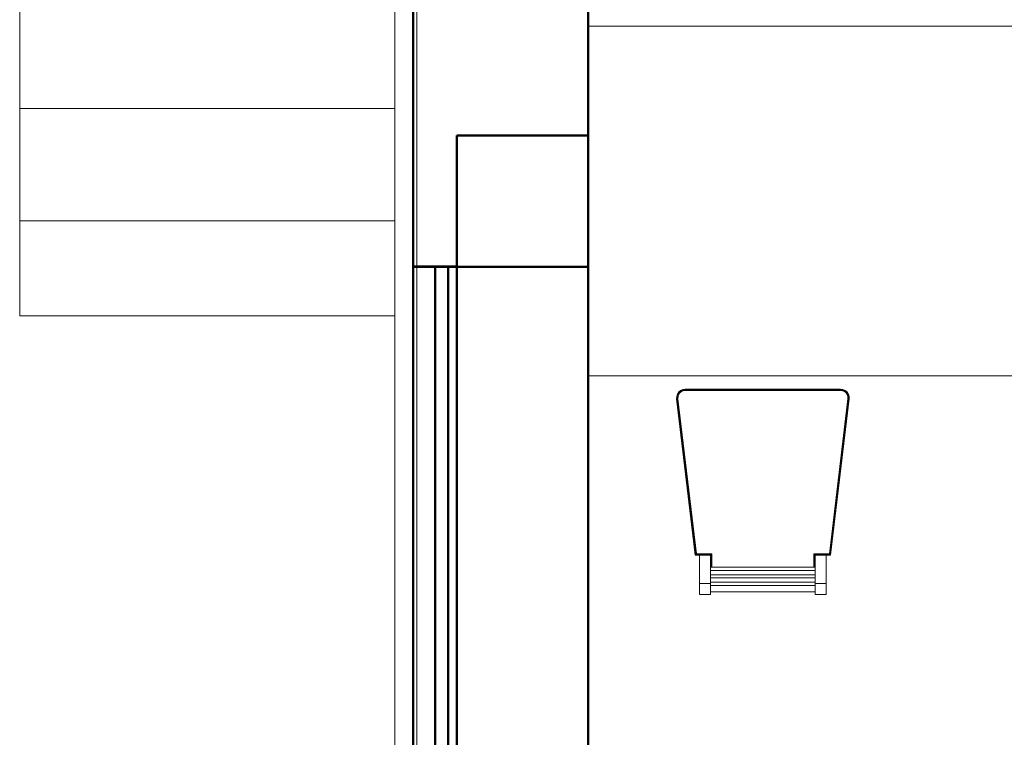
# Model space of a CAD drawing. Header units: millimetres. Extents: x -121 to 21848, y 1231 to 38988.
# Tile 7 of 70: x 6368 to 8620, y 32591 to 34233. Entities that reach past the tile are written whole.
import ezdxf

# ---------------------------------------------------------------- set-up
doc = ezdxf.new("R2010")
doc.units = ezdxf.units.MM
for name, color, linetype, lineweight in [('A-COLS-____-MCUT', 52, 'Continuous', 50), ('A-COLS-____-OTLN', 52, 'Continuous', 20), ('A-GENM-____-MCUT', 13, 'Continuous', 50), ('A-GENM-____-OTLN', 13, 'Continuous', 20), ('A-PART-____-MCUT', 2, 'Continuous', 50), ('A-PART-____-OTLN', 2, 'Continuous', 20), ('A-WALL-____-MCUT', 113, 'Continuous', 50), ('A-WALL-____-OTLN', 113, 'Continuous', 20), ('I-FURN-____-OTLN', 30, 'Continuous', 20), ('S-STRS-____-OTLN', 31, 'Continuous', 20)]:
    doc.layers.add(name, color=color, linetype=linetype, lineweight=lineweight)

# ---------------------------------------------------------------- blocks, each defined once
blk = doc.blocks.new('Прямая форма - Insulation - Thermal Break-609278-В_Этаж 01_Канализация')
at = {"layer": 'A-WALL-____-MCUT', "color": 253}
for p, q in [((1000, 80), (0, 80)), ((0, 80), (0, 50)), ((5030, 80), (1000, 80)), ((0, 50), (1000, 50)), ((1000, 50), (5030, 50))]:
    blk.add_line(p, q, dxfattribs=at)
blk = doc.blocks.new('Прямая форма - Gypsum Plasterboard - Waterproof-609279-В_Этаж 01_Канализация')
at = {"layer": 'A-WALL-____-MCUT', "color": 253}
for p, q in [((1000, 50), (0, 50)), ((0, 50), (0, 0)), ((5030, 50), (1000, 50)), ((0, 0), (1000, 0)), ((1000, 0), (5030, 0))]:
    blk.add_line(p, q, dxfattribs=at)
blk = doc.blocks.new('Прямая форма - Masonry Block - Structural-609280-В_Этаж 01_Канализация')
at = {"layer": 'A-WALL-____-MCUT', "color": 253}
for p, q in [((1000, 400), (0, 400)), ((0, 400), (0, 100)), ((3230, 400), (1000, 400)), ((0, 100), (1000, 100)), ((1000, 100), (3230, 100))]:
    blk.add_line(p, q, dxfattribs=at)
blk = doc.blocks.new('Прямая форма - Concrete - Structural-609281-В_Этаж 01_Канализация')
at = {"layer": 'A-WALL-____-MCUT', "color": 253}
for p, q in [((1000, 100), (0, 100)), ((0, 100), (0, 80)), ((4871.8, 100), (1000, 100)), ((0, 80), (1000, 80)), ((1000, 80), (4871.8, 80))]:
    blk.add_line(p, q, dxfattribs=at)
blk = doc.blocks.new('Прямая форма - SW - 007-609282-В_Этаж 01_Канализация')
for name in ['Прямая форма - Masonry Block - Structural-609280-В_Этаж 01_Канализация', 'Прямая форма - Concrete - Structural-609281-В_Этаж 01_Канализация', 'Прямая форма - Insulation - Thermal Break-609278-В_Этаж 01_Канализация', 'Прямая форма - Gypsum Plasterboard - Waterproof-609279-В_Этаж 01_Канализация']:
    blk.add_blockref(name, (0, 0))
blk = doc.blocks.new('Family - Insulation - Thermal Break-609284-В_Этаж 01_Канализация')
at = {"layer": 'A-PART-____-MCUT', "color": 253}
for p, q in [((1000, 80), (0, 80)), ((0, 80), (0, 50)), ((5030, 80), (1000, 80)), ((0, 50), (1000, 50)), ((1000, 50), (5030, 50))]:
    blk.add_line(p, q, dxfattribs=at)
blk = doc.blocks.new('Family - Gypsum Plasterboard - Waterproof-609286-В_Этаж 01_Канализация')
at = {"layer": 'A-PART-____-MCUT', "color": 253}
for p, q in [((1000, 50), (0, 50)), ((0, 50), (0, 0)), ((5030, 50), (1000, 50)), ((0, 0), (1000, 0)), ((1000, 0), (5030, 0))]:
    blk.add_line(p, q, dxfattribs=at)
blk = doc.blocks.new('Family - Masonry Block - Structural-609288-В_Этаж 01_Канализация')
at = {"layer": 'A-PART-____-MCUT', "color": 253}
for p, q in [((1000, 400), (0, 400)), ((0, 400), (0, 100)), ((3230, 400), (1000, 400)), ((0, 100), (1000, 100)), ((1000, 100), (3230, 100))]:
    blk.add_line(p, q, dxfattribs=at)
blk = doc.blocks.new('Family - Concrete - Structural-609290-В_Этаж 01_Канализация')
at = {"layer": 'A-PART-____-MCUT', "color": 253}
for p, q in [((1000, 100), (0, 100)), ((0, 100), (0, 80)), ((4871.8, 100), (1000, 100)), ((0, 80), (1000, 80)), ((1000, 80), (4871.8, 80))]:
    blk.add_line(p, q, dxfattribs=at)
blk = doc.blocks.new('Прямая форма - V line-609329-В_Этаж 01_Канализация')
at = {"layer": 'A-WALL-____-MCUT', "color": 253}
for p, q in [((4619.9, 400), (3619.9, 400)), ((4619.9, 200), (4619.9, 400)), ((4619.9, 100), (4619.9, 200)), ((4919.9, 100), (4619.9, 100)), ((4919.9, 0), (4919.9, 100)), ((3619.9, 0), (4619.9, 0)), ((4619.9, 0), (4919.9, 0))]:
    blk.add_line(p, q, dxfattribs=at)
blk = doc.blocks.new('Прямая форма - SW - 003-609330-В_Этаж 01_Канализация')
blk.add_blockref('Прямая форма - V line-609329-В_Этаж 01_Канализация', (0, 0))
blk = doc.blocks.new('Прямая форма - V line-609455-В_Этаж 01_Канализация')
at = {"layer": 'A-COLS-____-MCUT', "color": 253}
for p, q in [((150, 150), (-150, 150)), ((-150, 150), (-150, -150)), ((150, -150), (150, 150)), ((-150, -150), (150, -150))]:
    blk.add_line(p, q, dxfattribs=at)
blk = doc.blocks.new('Прямая форма - CRE - 001-609456-В_Этаж 01_Канализация')
blk.add_blockref('Прямая форма - V line-609455-В_Этаж 01_Канализация', (0, 0))
blk = doc.blocks.new('Прямая форма - V line-609739-В_Этаж 01_Канализация')
at = {"layer": 'I-FURN-____-OTLN', "color": 9}
for p, q in [((800, 400), (-800, 400)), ((800, -400), (-800, -400)), ((-597.3, -452.4), (-597.2, -446.8)), ((-597.3, -452.4), (-597.2, -446.8)), ((-597.3, -452.4), (-597.2, -446.8)), ((-597.2, -446.8), (-595.5, -441.4)), ((-597.2, -446.8), (-595.5, -441.4)), ((-597.2, -446.8), (-595.5, -441.4)), ((-597.2, -446.8), (-597.2, -446.8)), ((-597, -446.8), (-597.2, -446.8)), ((-597.1, -452.4), (-597, -446.8)), ((-597, -446.8), (-595.3, -441.5)), ((-596.6, -446.9), (-597, -446.8)), ((-596.7, -452.3), (-596.6, -446.9)), ((-596.6, -446.9), (-595, -441.7)), ((-596, -446.9), (-596.6, -446.9)), ((-596.2, -452.3), (-596, -446.9)), ((-596, -446.9), (-594.5, -441.9)), ((-595.4, -447.1), (-596, -446.9)), ((-595.5, -441.4), (-592.4, -436.7)), ((-595.5, -441.4), (-592.4, -436.7)), ((-595.5, -441.4), (-592.4, -436.7)), ((-595.5, -441.4), (-595.5, -441.4)), ((-595.3, -441.5), (-595.5, -441.4)), ((-595.5, -452.3), (-595.4, -447.1)), ((-595.4, -447.1), (-593.8, -442.2)), ((-594.6, -447.2), (-595.4, -447.1)), ((-595.3, -441.5), (-592.3, -436.9)), ((-595, -441.7), (-595.3, -441.5)), ((-595, -441.7), (-592, -437.1)), ((-594.5, -441.9), (-595, -441.7)), ((-594.7, -452.2), (-594.6, -447.2)), ((-594.6, -447.2), (-593.2, -442.5)), ((-594.2, -447.2), (-594.6, -447.2)), ((-594.5, -441.9), (-591.5, -437.5)), ((-593.8, -442.2), (-594.5, -441.9)), ((-594.3, -452.2), (-594.2, -447.2)), ((-594.2, -447.2), (-592.8, -442.7)), ((-593.8, -442.2), (-591, -438)), ((-593.2, -442.5), (-593.8, -442.2)), ((-593.2, -442.5), (-590.5, -438.5)), ((-592.8, -442.7), (-593.2, -442.5)), ((-592.8, -442.7), (-590.2, -438.7)), ((-592.4, -436.7), (-588.2, -433.1)), ((-592.4, -436.7), (-588.2, -433.1)), ((-592.4, -436.7), (-588.1, -433.1)), ((-592.4, -436.7), (-592.4, -436.7)), ((-592.3, -436.9), (-592.4, -436.7)), ((-592.3, -436.9), (-588, -433.3)), ((-592, -437.1), (-592.3, -436.9)), ((-592, -437.1), (-587.8, -433.6)), ((-591.5, -437.5), (-592, -437.1)), ((-591.5, -437.5), (-587.5, -434.1)), ((-591, -438), (-591.5, -437.5)), ((-591, -438), (-587.2, -434.7)), ((-590.5, -438.5), (-591, -438)), ((-590.5, -438.5), (-586.7, -435.3)), ((-590.2, -438.7), (-590.5, -438.5)), ((-590.2, -438.7), (-586.5, -435.7)), ((-588.2, -433.1), (-583, -430.8)), ((-588.2, -433.1), (-583, -430.8)), ((-588.1, -433.1), (-588.2, -433.1)), ((-588.1, -433.1), (-583, -430.8)), ((-588, -433.3), (-588.1, -433.1)), ((-588, -433.3), (-583, -431)), ((-587.8, -433.6), (-588, -433.3)), ((-587.8, -433.6), (-582.9, -431.4)), ((-587.5, -434.1), (-587.8, -433.6)), ((-587.5, -434.1), (-582.7, -431.9)), ((-587.2, -434.7), (-587.5, -434.1)), ((-587.2, -434.7), (-582.5, -432.6)), ((-586.7, -435.3), (-587.2, -434.7)), ((-586.7, -435.3), (-582.3, -433.3)), ((-586.5, -435.7), (-586.7, -435.3)), ((-586.5, -435.7), (-582.2, -433.7)), ((-583, -430.8), (-577.5, -430)), ((-583, -430.8), (-577.5, -430)), ((-583, -430.8), (-577.5, -430)), ((-583, -431), (-577.5, -430.2)), ((-583, -430.8), (-583, -430.8)), ((-583, -431), (-583, -430.8)), ((-582.9, -431.4), (-583, -431)), ((-582.9, -431.4), (-577.4, -430.6)), ((-582.7, -431.9), (-582.9, -431.4)), ((-582.7, -431.9), (-577.4, -431.2)), ((-582.5, -432.6), (-582.7, -431.9)), ((-582.5, -432.6), (-577.3, -431.9)), ((-582.3, -433.3), (-582.5, -432.6)), ((-582.3, -433.3), (-577.3, -432.6)), ((-582.2, -433.7), (-582.3, -433.3)), ((-582.2, -433.7), (-577.3, -433)), ((-577.5, -430), (-577.5, -430)), ((-577.5, -430), (-222.5, -430)), ((-577.5, -430.2), (-577.5, -430)), ((-577.5, -430.2), (-222.5, -430.2)), ((-577.4, -430.6), (-577.5, -430.2)), ((-577.4, -430.6), (-222.6, -430.6)), ((-577.4, -431.2), (-577.4, -430.6)), ((-577.4, -431.2), (-222.6, -431.2)), ((-577.3, -431.9), (-577.4, -431.2)), ((-577.3, -431.9), (-222.7, -431.9)), ((-577.3, -432.6), (-577.3, -431.9)), ((-577.3, -432.6), (-222.7, -432.6)), ((-577.3, -433), (-577.3, -432.6)), ((-577.3, -433), (-222.7, -433)), ((-222.7, -431.9), (-222.6, -431.2)), ((-222.7, -431.9), (-217.5, -432.6)), ((-222.7, -432.6), (-222.7, -431.9)), ((-222.7, -432.6), (-217.7, -433.3)), ((-222.7, -433), (-222.7, -432.6)), ((-222.7, -433), (-217.8, -433.7)), ((-222.6, -430.6), (-222.5, -430.2)), ((-222.6, -430.6), (-217.1, -431.4)), ((-222.6, -431.2), (-222.6, -430.6)), ((-222.6, -431.2), (-217.3, -431.9)), ((-222.5, -430), (-217, -430.8)), ((-222.5, -430), (-217, -430.8)), ((-222.5, -430), (-222.5, -430)), ((-222.5, -430), (-217, -430.8)), ((-222.5, -430.2), (-222.5, -430)), ((-222.5, -430.2), (-217, -431)), ((-217.8, -433.7), (-217.7, -433.3)), ((-217.8, -433.7), (-213.5, -435.7)), ((-217.7, -433.3), (-217.5, -432.6)), ((-217.7, -433.3), (-213.3, -435.3)), ((-217.5, -432.6), (-217.3, -431.9)), ((-217.5, -432.6), (-212.8, -434.7)), ((-217.3, -431.9), (-217.1, -431.4)), ((-217.3, -431.9), (-212.5, -434.1)), ((-217.1, -431.4), (-217, -431)), ((-217.1, -431.4), (-212.2, -433.6)), ((-217, -430.8), (-211.8, -433.1)), ((-217, -430.8), (-211.8, -433.1)), ((-217, -430.8), (-217, -430.8)), ((-217, -430.8), (-211.9, -433.1)), ((-217, -431), (-217, -430.8)), ((-217, -431), (-212, -433.3)), ((-213.5, -435.7), (-213.3, -435.3)), ((-213.5, -435.7), (-209.8, -438.7)), ((-213.3, -435.3), (-212.8, -434.7)), ((-213.3, -435.3), (-209.5, -438.5)), ((-212.8, -434.7), (-212.5, -434.1)), ((-212.8, -434.7), (-209, -438)), ((-212.5, -434.1), (-212.2, -433.6)), ((-212.5, -434.1), (-208.5, -437.5)), ((-212.2, -433.6), (-212, -433.3)), ((-212.2, -433.6), (-208, -437.1)), ((-212, -433.3), (-211.9, -433.1)), ((-212, -433.3), (-207.7, -436.9)), ((-211.9, -433.1), (-211.8, -433.1)), ((-211.9, -433.1), (-207.6, -436.7)), ((-211.8, -433.1), (-207.6, -436.7)), ((-211.8, -433.1), (-207.6, -436.7)), ((-209.8, -438.7), (-209.5, -438.5)), ((-209.8, -438.7), (-207.2, -442.7)), ((-209.5, -438.5), (-209, -438)), ((-209.5, -438.5), (-206.8, -442.5)), ((-209, -438), (-208.5, -437.5)), ((-209, -438), (-206.2, -442.2)), ((-208.5, -437.5), (-208, -437.1)), ((-208.5, -437.5), (-205.5, -441.9)), ((-208, -437.1), (-207.7, -436.9)), ((-208, -437.1), (-205, -441.7)), ((-207.7, -436.9), (-207.6, -436.7)), ((-207.7, -436.9), (-204.7, -441.5)), ((-207.6, -436.7), (-204.5, -441.4)), ((-207.6, -436.7), (-204.5, -441.4)), ((-207.6, -436.7), (-207.6, -436.7)), ((-207.6, -436.7), (-204.5, -441.4)), ((-207.2, -442.7), (-206.8, -442.5)), ((-207.2, -442.7), (-205.8, -447.2)), ((-206.8, -442.5), (-206.2, -442.2)), ((-206.8, -442.5), (-205.4, -447.2)), ((-206.2, -442.2), (-205.5, -441.9)), ((-206.2, -442.2), (-204.6, -447.1)), ((-205.8, -447.2), (-205.4, -447.2)), ((-205.8, -447.2), (-205.7, -452.2)), ((-205.5, -441.9), (-205, -441.7)), ((-205.5, -441.9), (-204, -446.9)), ((-205.4, -447.2), (-204.6, -447.1)), ((-205.4, -447.2), (-205.3, -452.2)), ((-205, -441.7), (-204.7, -441.5)), ((-205, -441.7), (-203.4, -446.9)), ((-204.7, -441.5), (-204.5, -441.4)), ((-204.7, -441.5), (-203, -446.8)), ((-204.6, -447.1), (-204, -446.9)), ((-204.6, -447.1), (-204.5, -452.3)), ((-204.5, -441.4), (-202.8, -446.8)), ((-204.5, -441.4), (-202.8, -446.8)), ((-204.5, -441.4), (-204.5, -441.4)), ((-204.5, -441.4), (-202.8, -446.8)), ((-204, -446.9), (-203.4, -446.9)), ((-204, -446.9), (-203.8, -452.3)), ((-203.4, -446.9), (-203, -446.8)), ((-203.4, -446.9), (-203.3, -452.3)), ((-203, -446.8), (-202.8, -446.8)), ((-203, -446.8), (-202.9, -452.4)), ((-202.8, -446.8), (-202.7, -452.4)), ((-202.8, -446.8), (-202.7, -452.4)), ((-202.8, -446.8), (-202.8, -446.8)), ((-202.8, -446.8), (-202.7, -452.4)), ((-597.3, -452.4), (-597.3, -452.4)), ((-554.7, -810), (-597.3, -452.4)), ((-597.3, -452.4), (-597.1, -452.4)), ((-597.1, -452.4), (-596.7, -452.3)), ((-554.6, -809.8), (-597.1, -452.4)), ((-554.2, -809.4), (-596.7, -452.3)), ((-596.7, -452.3), (-596.2, -452.3)), ((-553.7, -808.8), (-596.2, -452.3)), ((-596.2, -452.3), (-595.5, -452.3)), ((-595.5, -452.3), (-594.7, -452.2)), ((-553.1, -808.1), (-595.5, -452.3)), ((-552.4, -807.4), (-594.7, -452.2)), ((-594.7, -452.2), (-594.3, -452.2)), ((-552.1, -807), (-594.3, -452.2)), ((-205.7, -452.2), (-247.9, -807)), ((-205.3, -452.2), (-247.6, -807.4)), ((-204.5, -452.3), (-246.9, -808.1)), ((-203.8, -452.3), (-246.3, -808.8)), ((-203.3, -452.3), (-245.8, -809.4)), ((-202.9, -452.4), (-245.4, -809.8)), ((-202.7, -452.4), (-245.3, -810)), ((-205.7, -452.2), (-205.3, -452.2)), ((-205.3, -452.2), (-204.5, -452.3)), ((-204.5, -452.3), (-203.8, -452.3)), ((-203.8, -452.3), (-203.3, -452.3)), ((-203.3, -452.3), (-202.9, -452.4)), ((-202.9, -452.4), (-202.7, -452.4)), ((-202.7, -452.4), (-202.7, -452.4)), ((-554.7, -810), (-554.8, -810)), ((-554.6, -809.8), (-554.7, -810)), ((-544.7, -810), (-554.7, -810)), ((-554.2, -809.4), (-554.6, -809.8)), ((-519.5, -809.8), (-554.6, -809.8)), ((-553.7, -808.8), (-554.2, -809.4)), ((-519.1, -809.4), (-554.2, -809.4)), ((-553.1, -808.1), (-553.7, -808.8)), ((-518.5, -808.8), (-553.7, -808.8)), ((-552.4, -807.4), (-553.1, -808.1)), ((-517.8, -808.1), (-553.1, -808.1)), ((-552.1, -807), (-552.4, -807.4)), ((-517.1, -807.4), (-552.4, -807.4)), ((-516.7, -807), (-552.1, -807)), ((-544.7, -875), (-544.7, -810)), ((-544.7, -810), (-519.7, -810)), ((-519.5, -809.8), (-519.7, -810)), ((-519.7, -810), (-519.7, -875)), ((-519.7, -810), (-519.7, -810)), ((-519.1, -809.4), (-519.5, -809.8)), ((-519.5, -837.8), (-519.5, -809.8)), ((-518.5, -808.8), (-519.1, -809.4)), ((-519.1, -837.8), (-519.1, -809.4)), ((-517.8, -808.1), (-518.5, -808.8)), ((-518.5, -837.8), (-518.5, -808.8)), ((-517.1, -807.4), (-517.8, -808.1)), ((-517.8, -837.8), (-517.8, -808.1)), ((-516.7, -807), (-517.1, -807.4)), ((-517.1, -837.8), (-517.1, -807.4)), ((-516.7, -837.8), (-516.7, -807)), ((-247.9, -807), (-283.3, -807)), ((-283.3, -807), (-282.9, -807.4)), ((-283.3, -807), (-283.3, -837.8)), ((-247.6, -807.4), (-282.9, -807.4)), ((-282.9, -807.4), (-282.2, -808.1)), ((-282.9, -807.4), (-282.9, -837.8)), ((-246.9, -808.1), (-282.2, -808.1)), ((-282.2, -808.1), (-281.5, -808.8)), ((-282.2, -808.1), (-282.2, -837.8)), ((-246.3, -808.8), (-281.5, -808.8)), ((-281.5, -808.8), (-280.9, -809.4)), ((-281.5, -808.8), (-281.5, -837.8)), ((-245.8, -809.4), (-280.9, -809.4)), ((-280.9, -809.4), (-280.5, -809.8)), ((-280.9, -809.4), (-280.9, -837.8)), ((-245.4, -809.8), (-280.5, -809.8)), ((-280.5, -809.8), (-280.3, -810)), ((-280.5, -809.8), (-280.5, -837.8)), ((-280.3, -810), (-280.3, -810)), ((-280.3, -875), (-280.3, -810)), ((-280.3, -810), (-255.3, -810)), ((-245.3, -810), (-255.3, -810)), ((-255.3, -810), (-255.3, -875)), ((-247.9, -807), (-247.6, -807.4)), ((-247.6, -807.4), (-246.9, -808.1)), ((-246.9, -808.1), (-246.3, -808.8)), ((-246.3, -808.8), (-245.8, -809.4)), ((-245.8, -809.4), (-245.4, -809.8)), ((-245.4, -809.8), (-245.3, -810)), ((-245.3, -810), (-245.2, -810)), ((-519.7, -837.8), (-280.3, -837.8)), ((-519.7, -844.9), (-280.3, -844.9)), ((-519.7, -854.9), (-280.3, -854.9)), ((-544.7, -900), (-544.7, -875)), ((-544.7, -875), (-519.7, -875)), ((-519.7, -862.1), (-280.3, -862.1)), ((-519.7, -872.1), (-280.3, -872.1)), ((-519.7, -875), (-519.7, -900)), ((-280.3, -900), (-280.3, -875)), ((-280.3, -875), (-255.3, -875)), ((-255.3, -875), (-255.3, -900)), ((-544.7, -900), (-519.7, -900)), ((-519.7, -879.2), (-280.3, -879.2)), ((-280.3, -894.1), (-519.7, -894.1)), ((-280.3, -900), (-255.3, -900))]:
    blk.add_line(p, q, dxfattribs=at)
blk = doc.blocks.new('Прямая форма - FU - 059-609740-В_Этаж 01_Канализация')
blk.add_blockref('Прямая форма - V line-609739-В_Этаж 01_Канализация', (0, 0))
blk = doc.blocks.new('Family - V line-609818-В_Этаж 01_Канализация')
at = {"layer": 'S-STRS-____-OTLN', "color": 9}
for p, q in [((-900, 1542.9), (-900, 1800)), ((0, 1800), (-900, 1800)), ((0, 1800), (0, 1542.9)), ((-900, 1285.7), (-900, 1542.9)), ((0, 1542.9), (-900, 1542.9)), ((-900, 1028.6), (-900, 1285.7)), ((-41.9, 1285.7), (-900, 1285.7)), ((-900, 771.4), (-900, 1028.6)), ((-41.9, 1028.6), (-900, 1028.6)), ((-900, 514.3), (-900, 771.4)), ((-41.9, 771.4), (-900, 771.4)), ((-900, 257.1), (-900, 514.3)), ((-41.9, 514.3), (-900, 514.3)), ((-900, 257.1), (-900, 40)), ((-41.9, 257.1), (-900, 257.1)), ((-900, 40), (-41.9, 40))]:
    blk.add_line(p, q, dxfattribs=at)
blk = doc.blocks.new('Family - Concrete - Structural-609819-В_Этаж 01_Канализация')
blk.add_blockref('Family - V line-609818-В_Этаж 01_Канализация', (0, 0))
blk = doc.blocks.new('Family - STAIR - 001-609820-В_Этаж 01_Канализация')
blk.add_blockref('Family - Concrete - Structural-609819-В_Этаж 01_Канализация', (0, 0))
blk = doc.blocks.new('Family - V line-609822-В_Этаж 01_Канализация')
at = {"layer": 'A-PART-____-OTLN', "color": 9}
for p, q in [((-900, 1542.9), (-900, 1800)), ((0, 1800), (-900, 1800)), ((0, 1800), (0, 1542.9)), ((-900, 1285.7), (-900, 1542.9)), ((0, 1542.9), (-900, 1542.9)), ((-900, 1028.6), (-900, 1285.7)), ((-41.9, 1285.7), (-900, 1285.7)), ((-900, 771.4), (-900, 1028.6)), ((-41.9, 1028.6), (-900, 1028.6)), ((-900, 514.3), (-900, 771.4)), ((-41.9, 771.4), (-900, 771.4)), ((-900, 257.1), (-900, 514.3)), ((-41.9, 514.3), (-900, 514.3)), ((-900, 257.1), (-900, 40)), ((-41.9, 257.1), (-900, 257.1)), ((-900, 40), (-41.9, 40))]:
    blk.add_line(p, q, dxfattribs=at)
blk = doc.blocks.new('Family - Concrete - Structural-609823-В_Этаж 01_Канализация')
blk.add_blockref('Family - V line-609822-В_Этаж 01_Канализация', (0, 0))
blk = doc.blocks.new('Прямая форма - V line-613386-В_Этаж 01_Канализация')
at = {"layer": 'A-GENM-____-MCUT', "lineweight": 9}
for p, q in [((26981.4, 35504.2), (26981.4, 34967.6)), ((27026.3, 35504.2), (26981.4, 35504.2)), ((27031.4, 35504.2), (27026.3, 35504.2)), ((27031.4, 34967.6), (27031.4, 35504.2)), ((26981.4, 34967.6), (26981.4, 33967.6)), ((27031.4, 33967.6), (27031.4, 34967.6)), ((26981.4, 33967.6), (26981.4, 33667.6)), ((27031.4, 33667.6), (27031.4, 33967.6)), ((26981.4, 33667.6), (26981.4, 32667.6)), ((27031.4, 32667.6), (27031.4, 33667.6)), ((26981.4, 32667.6), (26981.4, 32133.9)), ((27031.4, 32133.9), (27031.4, 32667.6)), ((26981.4, 32133.9), (27031.4, 32133.9))]:
    blk.add_line(p, q, dxfattribs=at)
blk = doc.blocks.new('Прямая форма - SLA - 004-613387-В_Этаж 01_Канализация')
blk.add_blockref('Прямая форма - V line-613386-В_Этаж 01_Канализация', (0, 0))
blk = doc.blocks.new('V line_ifc_RVT-1-В_Этаж 01_Канализация')
at = {"layer": 'A-COLS-____-OTLN', "color": 9, "lineweight": 20, "rotation": 180}
blk.add_blockref('Прямая форма - CRE - 001-609456-В_Этаж 01_Канализация', (27273.2, 33817.6), dxfattribs=at)
at = {"layer": 'A-GENM-____-OTLN', "color": 9, "lineweight": 20}
blk.add_blockref('Прямая форма - SLA - 004-613387-В_Этаж 01_Канализация', (0, 0), dxfattribs=at)
at = {"layer": 'A-PART-____-OTLN', "color": 9, "lineweight": 20}
blk.add_blockref('Family - Concrete - Structural-609823-В_Этаж 01_Канализация', (27023.2, 33515.4), dxfattribs=at)
at = {"layer": 'A-PART-____-OTLN', "color": 9, "lineweight": 20, "rotation": 270}
for name in ['Family - Gypsum Plasterboard - Waterproof-609286-В_Этаж 01_Канализация', 'Family - Insulation - Thermal Break-609284-В_Этаж 01_Канализация', 'Family - Concrete - Structural-609290-В_Этаж 01_Канализация', 'Family - Masonry Block - Structural-609288-В_Этаж 01_Канализация']:
    blk.add_blockref(name, (27023.2, 33667.6), dxfattribs=at)
at = {"layer": 'A-WALL-____-OTLN', "color": 9, "lineweight": 20, "rotation": 270}
for name, p in [('Прямая форма - SW - 003-609330-В_Этаж 01_Канализация', (27023.2, 38587.6)), ('Прямая форма - SW - 007-609282-В_Этаж 01_Канализация', (27023.2, 33667.6))]:
    blk.add_blockref(name, p, dxfattribs=at)
at = {"layer": 'I-FURN-____-OTLN', "color": 9, "lineweight": 20}
blk.add_blockref('Прямая форма - FU - 059-609740-В_Этаж 01_Канализация', (28223.2, 33817.6), dxfattribs=at)
at = {"layer": 'S-STRS-____-OTLN', "color": 9, "lineweight": 20}
blk.add_blockref('Family - STAIR - 001-609820-В_Этаж 01_Канализация', (27023.2, 33515.4), dxfattribs=at)

msp = doc.modelspace()

# ---------------------------------------------------------------- block references
at = {"lineweight": 9}
msp.add_blockref('V line_ifc_RVT-1-В_Этаж 01_Канализация', (-19755.2921, 0), dxfattribs=at)

doc.saveas('drawing.dxf')
